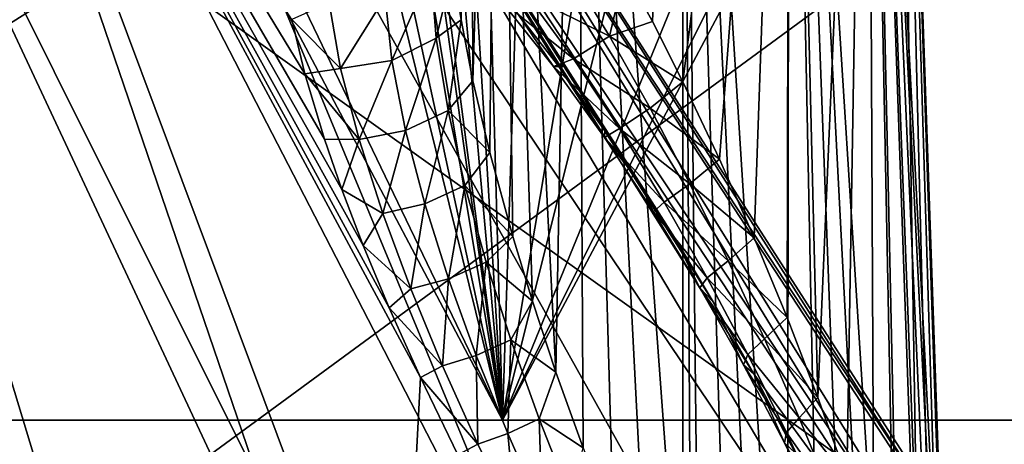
# Model space of a CAD drawing. Header units: millimetres. Extents: x -53 to 54, y -61 to 48.
# Tile 48 of 86: x 6 to 11, y 10 to 12. Entities that reach past the tile are written whole.
import ezdxf

# ---------------------------------------------------------------- set-up
doc = ezdxf.new("R2010")
doc.units = ezdxf.units.MM
doc.header["$LTSCALE"] = 65.185185
for name, color, linetype in [('273', 7, 'CONTINUOUS'), ('280', 7, 'CONTINUOUS'), ('284', 7, 'CONTINUOUS'), ('289', 7, 'CONTINUOUS'), ('30', 7, 'CONTINUOUS'), ('32', 7, 'CONTINUOUS'), ('41', 7, 'CONTINUOUS')]:
    doc.layers.add(name, color=color, linetype=linetype)

msp = doc.modelspace()

# ---------------------------------------------------------------- linework, layer by layer
at = {"layer": '273', "color": 254, "linetype": 'Continuous', "true_color": 0xe3e3e3}
for points in [[(8.366, 12.3197, 5.8218), (8.4053, 12.0596, 5.9638), (8.4507, 16, 5.5001), (8.366, 12.3197, 5.8218)], [(8.4053, 12.0596, 5.9638), (8.4653, 11.7518, 6.1101), (8.4507, 16, 5.5001), (8.4053, 12.0596, 5.9638)], [(8.4507, 16, 5.5001), (8.4653, 11.7518, 6.1101), (8.5948, 16, 6.0377), (8.4507, 16, 5.5001)], [(8.4653, 11.7518, 6.1101), (8.5502, 11.3906, 6.2591), (8.5948, 16, 6.0377), (8.4653, 11.7518, 6.1101)], [(8.5502, 11.3906, 6.2591), (8.6665, 10.9646, 6.4093), (8.5948, 16, 6.0377), (8.5502, 11.3906, 6.2591)], [(8.6665, 10.9646, 6.4093), (8.766, 10.6381, 6.5083), (8.5948, 16, 6.0377), (8.6665, 10.9646, 6.4093)], [(8.766, 10.6381, 6.5083), (8.8846, 10.2799, 6.6021), (8.5948, 16, 6.0377), (8.766, 10.6381, 6.5083)], [(8.5948, 16, 6.0377), (8.8846, 10.2799, 6.6021), (8.9879, 16, 6.4311), (8.5948, 16, 6.0377)], [(8.8846, 10.2799, 6.6021), (9.0216, 9.8973, 6.6857), (8.9879, 16, 6.4311), (8.8846, 10.2799, 6.6021)], [(9.1754, 9.499, 6.7544), (9.3441, 9.0934, 6.8041), (8.9879, 16, 6.4311), (9.1754, 9.499, 6.7544)], [(8.9879, 16, 6.4311), (9.5263, 8.6874, 6.8309), (9.5263, 16, 6.5756), (8.9879, 16, 6.4311)], [(9.0216, 9.8973, 6.6857), (9.1754, 9.499, 6.7544), (8.9879, 16, 6.4311), (9.0216, 9.8973, 6.6857)], [(9.3441, 9.0934, 6.8041), (9.5263, 8.6874, 6.8309), (8.9879, 16, 6.4311), (9.3441, 9.0934, 6.8041)], [(9.3721, 12.0513, 4.2964), (9.2323, 12.3072, 4.3319), (9.5263, 16, 4.4244), (9.3721, 12.0513, 4.2964)], [(9.5263, 11.7474, 4.2759), (9.3721, 12.0513, 4.2964), (9.5263, 16, 4.4244), (9.5263, 11.7474, 4.2759)]]:
    msp.add_3dface(points, dxfattribs=at)
at = {"layer": '280', "color": 254, "linetype": 'Continuous', "true_color": 0xe3e3e3}
for points in [[(4.599, 15.3, 5.4805), (3.5781, 15.3, 6.1955), (6.7191, 8.3, 9.5399), (4.599, 15.3, 5.4805)], [(6.7191, 8.3, 9.5399), (3.5781, 15.3, 6.1955), (5.1825, 8.3, 10.4546), (6.7191, 8.3, 9.5399)], [(3.5786, 15.3, -6.1951), (4.5996, 15.3, -5.4799), (6.4627, 8.3, -9.7155), (3.5786, 15.3, -6.1951)], [(4.9023, 8.3, -10.5889), (3.5786, 15.3, -6.1951), (6.4627, 8.3, -9.7155), (4.9023, 8.3, -10.5889)], [(8.098, 8.3, 8.4012), (4.599, 15.3, 5.4805), (6.7191, 8.3, 9.5399), (8.098, 8.3, 8.4012)], [(5.4813, 15.3, 4.598), (4.599, 15.3, 5.4805), (8.098, 8.3, 8.4012), (5.4813, 15.3, 4.598)], [(6.4627, 8.3, -9.7155), (4.5996, 15.3, -5.4799), (7.8714, 8.3, -8.6139), (6.4627, 8.3, -9.7155)], [(4.5996, 15.3, -5.4799), (5.4818, 15.3, -4.5974), (7.8714, 8.3, -8.6139), (4.5996, 15.3, -5.4799)], [(7.5505, 12.0623, 5.7045), (5.4813, 15.3, 4.598), (7.6159, 11.788, 5.9105), (7.5505, 12.0623, 5.7045)], [(7.6159, 11.788, 5.9105), (5.4813, 15.3, 4.598), (7.715, 11.4579, 6.1236), (7.6159, 11.788, 5.9105)], [(7.715, 11.4579, 6.1236), (5.4813, 15.3, 4.598), (7.8029, 11.2035, 6.2682), (7.715, 11.4579, 6.1236)], [(7.8029, 11.2035, 6.2682), (5.4813, 15.3, 4.598), (7.9109, 10.9202, 6.412), (7.8029, 11.2035, 6.2682)], [(7.9109, 10.9202, 6.412), (5.4813, 15.3, 4.598), (8.0416, 10.6049, 6.5535), (7.9109, 10.9202, 6.412)], [(8.0416, 10.6049, 6.5535), (5.4813, 15.3, 4.598), (8.1998, 10.2528, 6.6903), (8.0416, 10.6049, 6.5535)], [(8.1998, 10.2528, 6.6903), (5.4813, 15.3, 4.598), (8.098, 8.3, 8.4012), (8.1998, 10.2528, 6.6903)], [(5.4818, 15.3, -4.5974), (6.1969, 15.3, -3.5757), (9.0952, 8.3, -7.3099), (5.4818, 15.3, -4.5974)], [(7.8714, 8.3, -8.6139), (5.4818, 15.3, -4.5974), (9.0952, 8.3, -7.3099), (7.8714, 8.3, -8.6139)], [(6.7232, 15.3, 2.4465), (6.1962, 15.3, 3.5768), (8.9, 11.8238, 3.6445), (6.7232, 15.3, 2.4465)], [(8.9, 11.8238, 3.6445), (6.1962, 15.3, 3.5768), (8.6927, 12.0906, 3.6933), (8.9, 11.8238, 3.6445)], [(6.1969, 15.3, -3.5757), (6.7234, 15.3, -2.4459), (10.8782, 8.3, -4.2217), (6.1969, 15.3, -3.5757)], [(9.0952, 8.3, -7.3099), (6.1969, 15.3, -3.5757), (10.1053, 8.3, -5.8343), (9.0952, 8.3, -7.3099)], [(10.1053, 8.3, -5.8343), (6.1969, 15.3, -3.5757), (10.8782, 8.3, -4.2217), (10.1053, 8.3, -5.8343)], [(11.3246, 8.3, 2.8124), (6.7232, 15.3, 2.4465), (9.8837, 10.2718, 3.7515), (11.3246, 8.3, 2.8124)], [(9.8837, 10.2718, 3.7515), (6.7232, 15.3, 2.4465), (9.6787, 10.6354, 3.6824), (9.8837, 10.2718, 3.7515)], [(9.6787, 10.6354, 3.6824), (6.7232, 15.3, 2.4465), (9.484, 10.9597, 3.641), (9.6787, 10.6354, 3.6824)], [(9.484, 10.9597, 3.641), (6.7232, 15.3, 2.4465), (9.3019, 11.2465, 3.6218), (9.484, 10.9597, 3.641)], [(9.3019, 11.2465, 3.6218), (6.7232, 15.3, 2.4465), (9.132, 11.4998, 3.6205), (9.3019, 11.2465, 3.6218)], [(9.132, 11.4998, 3.6205), (6.7232, 15.3, 2.4465), (8.9, 11.8238, 3.6445), (9.132, 11.4998, 3.6205)], [(7.0458, 15.3, 1.242), (6.7232, 15.3, 2.4465), (11.3246, 8.3, 2.8124), (7.0458, 15.3, 1.242)], [(6.7234, 15.3, -2.4459), (7.0458, 15.3, -1.2424), (11.3955, 8.3, -2.5099), (6.7234, 15.3, -2.4459)], [(10.8782, 8.3, -4.2217), (6.7234, 15.3, -2.4459), (11.3955, 8.3, -2.5099), (10.8782, 8.3, -4.2217)], [(11.3955, 8.3, -2.5099), (7.0458, 15.3, -1.2424), (11.6452, 8.3, -0.7391), (11.3955, 8.3, -2.5099)], [(7.1545, 15.3, -0.0006), (7.0458, 15.3, 1.242), (11.6214, 8.3, 1.049), (7.1545, 15.3, -0.0006)], [(11.6214, 8.3, 1.049), (7.0458, 15.3, 1.242), (11.3246, 8.3, 2.8124), (11.6214, 8.3, 1.049)], [(7.0458, 15.3, -1.2424), (7.1545, 15.3, -0.0006), (11.6452, 8.3, -0.7391), (7.0458, 15.3, -1.2424)], [(11.6452, 8.3, -0.7391), (7.1545, 15.3, -0.0006), (11.6214, 8.3, 1.049), (11.6452, 8.3, -0.7391)], [(8.3893, 9.8615, 6.8178), (8.1998, 10.2528, 6.6903), (8.098, 8.3, 8.4012), (8.3893, 9.8615, 6.8178)], [(10.0934, 9.8728, 3.8529), (11.3246, 8.3, 2.8124), (9.8837, 10.2718, 3.7515), (10.0934, 9.8728, 3.8529)]]:
    msp.add_3dface(points, dxfattribs=at)
at = {"layer": '284', "color": 254, "linetype": 'Continuous', "true_color": 0xe3e3e3}
for points in [[(9.5263, 16, 6.5756), (9.5263, 8.6874, 6.8309), (9.5674, 8.6002, 6.8333), (9.5263, 16, 6.5756)], [(9.5263, 11.7474, 4.2759), (9.5263, 16, 4.4244), (10.0647, 16, 4.5689), (9.5263, 11.7474, 4.2759)], [(9.5263, 11.7474, 4.2759), (10.0647, 16, 4.5689), (9.7115, 11.3556, 4.2762), (9.5263, 11.7474, 4.2759)], [(9.5263, 16, 6.5756), (9.6083, 8.515, 6.8344), (9.7667, 8.199, 6.8264), (9.5263, 16, 6.5756)], [(9.6083, 8.515, 6.8344), (9.5263, 16, 6.5756), (9.5674, 8.6002, 6.8333), (9.6083, 8.515, 6.8344)], [(9.5263, 16, 6.5756), (9.7667, 8.199, 6.8264), (9.9151, 7.9258, 6.8006), (9.5263, 16, 6.5756)], [(9.5263, 16, 6.5756), (9.9151, 7.9258, 6.8006), (10.0529, 7.6934, 6.76), (9.5263, 16, 6.5756)], [(9.5263, 16, 6.5756), (10.0529, 7.6934, 6.76), (10.064, 16, 6.4315), (9.5263, 16, 6.5756)], [(9.7115, 11.3556, 4.2762), (10.0647, 16, 4.5689), (9.8867, 10.9578, 4.3014), (9.7115, 11.3556, 4.2762)], [(9.8867, 10.9578, 4.3014), (10.0647, 16, 4.5689), (10.0522, 10.5564, 4.3488), (9.8867, 10.9578, 4.3014)], [(10.0522, 10.5564, 4.3488), (10.0647, 16, 4.5689), (10.2082, 10.1515, 4.417), (10.0522, 10.5564, 4.3488)], [(10.0529, 7.6934, 6.76), (10.2378, 7.4146, 6.677), (10.064, 16, 6.4315), (10.0529, 7.6934, 6.76)], [(10.064, 16, 6.4315), (10.6361, 7.0055, 6.3364), (10.4577, 16, 6.0379), (10.064, 16, 6.4315)], [(10.2378, 7.4146, 6.677), (10.3954, 7.2143, 6.575), (10.064, 16, 6.4315), (10.2378, 7.4146, 6.677)], [(10.3954, 7.2143, 6.575), (10.527, 7.0814, 6.4604), (10.064, 16, 6.4315), (10.3954, 7.2143, 6.575)], [(10.527, 7.0814, 6.4604), (10.6361, 7.0055, 6.3364), (10.064, 16, 6.4315), (10.527, 7.0814, 6.4604)], [(10.0647, 16, 4.5689), (10.4578, 16, 4.9623), (10.2082, 10.1515, 4.417), (10.0647, 16, 4.5689)], [(10.2082, 10.1515, 4.417), (10.4578, 16, 4.9623), (10.3548, 9.7434, 4.5059), (10.2082, 10.1515, 4.417)], [(10.3548, 9.7434, 4.5059), (10.4578, 16, 4.9623), (10.4906, 9.3334, 4.6158), (10.3548, 9.7434, 4.5059)], [(10.4577, 16, 6.0379), (10.9016, 7.4001, 5.5399), (10.6018, 16, 5.4999), (10.4577, 16, 6.0379)], [(10.8898, 7.2006, 5.7303), (10.9016, 7.4001, 5.5399), (10.4577, 16, 6.0379), (10.8898, 7.2006, 5.7303)], [(10.8543, 7.0723, 5.9011), (10.8898, 7.2006, 5.7303), (10.4577, 16, 6.0379), (10.8543, 7.0723, 5.9011)], [(10.7991, 7.0005, 6.0582), (10.8543, 7.0723, 5.9011), (10.4577, 16, 6.0379), (10.7991, 7.0005, 6.0582)], [(10.6361, 7.0055, 6.3364), (10.7991, 7.0005, 6.0582), (10.4577, 16, 6.0379), (10.6361, 7.0055, 6.3364)], [(10.4906, 9.3334, 4.6158), (10.4578, 16, 4.9623), (10.6141, 8.9237, 4.7476), (10.4906, 9.3334, 4.6158)], [(10.4578, 16, 4.9623), (10.7229, 8.515, 4.9038), (10.6141, 8.9237, 4.7476), (10.4578, 16, 4.9623)], [(10.6018, 16, 5.4999), (10.7229, 8.515, 4.9038), (10.4578, 16, 4.9623), (10.6018, 16, 5.4999)], [(10.7963, 8.1945, 5.0477), (10.7229, 8.515, 4.9038), (10.6018, 16, 5.4999), (10.7963, 8.1945, 5.0477)], [(10.8486, 7.9176, 5.1916), (10.7963, 8.1945, 5.0477), (10.6018, 16, 5.4999), (10.8486, 7.9176, 5.1916)], [(10.8822, 7.6811, 5.3342), (10.8486, 7.9176, 5.1916), (10.6018, 16, 5.4999), (10.8822, 7.6811, 5.3342)], [(10.9016, 7.4001, 5.5399), (10.8822, 7.6811, 5.3342), (10.6018, 16, 5.4999), (10.9016, 7.4001, 5.5399)]]:
    msp.add_3dface(points, dxfattribs=at)
at = {"layer": '289', "color": 254, "linetype": 'Continuous', "true_color": 0xe3e3e3}
for points in [[(8.0215, 12.1771, 5.4683), (8.0551, 11.8542, 5.7183), (8.2523, 12.3067, 5.5746), (8.0215, 12.1771, 5.4683)], [(8.2523, 12.3067, 5.5746), (8.0551, 11.8542, 5.7183), (8.2794, 11.9677, 5.7973), (8.2523, 12.3067, 5.5746)], [(8.366, 12.3197, 5.8218), (8.2523, 12.3067, 5.5746), (8.2794, 11.9677, 5.7973), (8.366, 12.3197, 5.8218)], [(8.4053, 12.0596, 5.9638), (8.366, 12.3197, 5.8218), (8.2794, 11.9677, 5.7973), (8.4053, 12.0596, 5.9638)], [(9.1548, 11.9774, 4.2731), (8.7399, 12.1856, 4.2162), (8.948, 12.3158, 4.3626), (9.1548, 11.9774, 4.2731)], [(9.2323, 12.3072, 4.3319), (9.1548, 11.9774, 4.2731), (8.948, 12.3158, 4.3626), (9.2323, 12.3072, 4.3319)], [(9.2323, 12.3072, 4.3319), (9.3721, 12.0513, 4.2964), (9.1548, 11.9774, 4.2731), (9.2323, 12.3072, 4.3319)], [(7.7381, 12.1467, 5.4798), (7.5505, 12.0623, 5.7045), (7.7967, 11.8146, 5.7519), (7.7381, 12.1467, 5.4798)], [(7.7381, 12.1467, 5.4798), (7.7967, 11.8146, 5.7519), (8.0215, 12.1771, 5.4683), (7.7381, 12.1467, 5.4798)], [(8.0215, 12.1771, 5.4683), (7.7967, 11.8146, 5.7519), (8.0551, 11.8542, 5.7183), (8.0215, 12.1771, 5.4683)], [(8.9734, 11.8636, 4.1185), (8.6071, 12.1556, 3.9648), (8.7399, 12.1856, 4.2162), (8.9734, 11.8636, 4.1185)], [(8.8727, 11.8241, 3.8776), (8.6071, 12.1556, 3.9648), (8.9734, 11.8636, 4.1185), (8.8727, 11.8241, 3.8776)], [(8.8727, 11.8241, 3.8776), (8.6927, 12.0906, 3.6933), (8.6071, 12.1556, 3.9648), (8.8727, 11.8241, 3.8776)], [(8.9734, 11.8636, 4.1185), (8.7399, 12.1856, 4.2162), (9.1548, 11.9774, 4.2731), (8.9734, 11.8636, 4.1185)], [(8.9, 11.8238, 3.6445), (8.6927, 12.0906, 3.6933), (8.8727, 11.8241, 3.8776), (8.9, 11.8238, 3.6445)], [(7.5505, 12.0623, 5.7045), (7.6159, 11.788, 5.9105), (7.7967, 11.8146, 5.7519), (7.5505, 12.0623, 5.7045)], [(8.4053, 12.0596, 5.9638), (8.2794, 11.9677, 5.7973), (8.3393, 11.6018, 6.0002), (8.4053, 12.0596, 5.9638)], [(8.4653, 11.7518, 6.1101), (8.4053, 12.0596, 5.9638), (8.3393, 11.6018, 6.0002), (8.4653, 11.7518, 6.1101)], [(9.3721, 12.0513, 4.2964), (9.5263, 11.7474, 4.2759), (9.1548, 11.9774, 4.2731), (9.3721, 12.0513, 4.2964)], [(8.0551, 11.8542, 5.7183), (8.1246, 11.5002, 5.9464), (8.2794, 11.9677, 5.7973), (8.0551, 11.8542, 5.7183)], [(8.2794, 11.9677, 5.7973), (8.1246, 11.5002, 5.9464), (8.3393, 11.6018, 6.0002), (8.2794, 11.9677, 5.7973)], [(9.3598, 11.613, 4.223), (8.9734, 11.8636, 4.1185), (9.1548, 11.9774, 4.2731), (9.3598, 11.613, 4.223)], [(9.5263, 11.7474, 4.2759), (9.3598, 11.613, 4.223), (9.1548, 11.9774, 4.2731), (9.5263, 11.7474, 4.2759)], [(7.7967, 11.8146, 5.7519), (7.8904, 11.4549, 5.9951), (8.0551, 11.8542, 5.7183), (7.7967, 11.8146, 5.7519)], [(8.0551, 11.8542, 5.7183), (7.8904, 11.4549, 5.9951), (8.1246, 11.5002, 5.9464), (8.0551, 11.8542, 5.7183)], [(9.2051, 11.5112, 4.0641), (8.8727, 11.8241, 3.8776), (8.9734, 11.8636, 4.1185), (9.2051, 11.5112, 4.0641)], [(9.2051, 11.5112, 4.0641), (8.9734, 11.8636, 4.1185), (9.3598, 11.613, 4.223), (9.2051, 11.5112, 4.0641)], [(7.7967, 11.8146, 5.7519), (7.6159, 11.788, 5.9105), (7.8904, 11.4549, 5.9951), (7.7967, 11.8146, 5.7519)], [(9.1295, 11.466, 3.8364), (8.8727, 11.8241, 3.8776), (9.2051, 11.5112, 4.0641), (9.1295, 11.466, 3.8364)], [(9.1295, 11.466, 3.8364), (8.9, 11.8238, 3.6445), (8.8727, 11.8241, 3.8776), (9.1295, 11.466, 3.8364)], [(9.132, 11.4998, 3.6205), (8.9, 11.8238, 3.6445), (9.1295, 11.466, 3.8364), (9.132, 11.4998, 3.6205)], [(7.6159, 11.788, 5.9105), (7.715, 11.4579, 6.1236), (7.8904, 11.4549, 5.9951), (7.6159, 11.788, 5.9105)], [(8.5502, 11.3906, 6.2591), (8.4653, 11.7518, 6.1101), (8.3393, 11.6018, 6.0002), (8.5502, 11.3906, 6.2591)], [(9.5263, 11.7474, 4.2759), (9.7115, 11.3556, 4.2762), (9.3598, 11.613, 4.223), (9.5263, 11.7474, 4.2759)], [(8.1246, 11.5002, 5.9464), (8.222, 11.1305, 6.1492), (8.3393, 11.6018, 6.0002), (8.1246, 11.5002, 5.9464)], [(8.3393, 11.6018, 6.0002), (8.222, 11.1305, 6.1492), (8.4249, 11.223, 6.1808), (8.3393, 11.6018, 6.0002)], [(8.5502, 11.3906, 6.2591), (8.3393, 11.6018, 6.0002), (8.4249, 11.223, 6.1808), (8.5502, 11.3906, 6.2591)], [(9.5608, 11.2314, 4.206), (9.2051, 11.5112, 4.0641), (9.3598, 11.613, 4.223), (9.5608, 11.2314, 4.206)], [(9.7115, 11.3556, 4.2762), (9.5608, 11.2314, 4.206), (9.3598, 11.613, 4.223), (9.7115, 11.3556, 4.2762)], [(7.8904, 11.4549, 5.9951), (8.0104, 11.0817, 6.2086), (8.1246, 11.5002, 5.9464), (7.8904, 11.4549, 5.9951)], [(8.1246, 11.5002, 5.9464), (8.0104, 11.0817, 6.2086), (8.222, 11.1305, 6.1492), (8.1246, 11.5002, 5.9464)], [(9.4315, 11.1387, 4.0461), (9.1295, 11.466, 3.8364), (9.2051, 11.5112, 4.0641), (9.4315, 11.1387, 4.0461)], [(9.3019, 11.2465, 3.6218), (9.132, 11.4998, 3.6205), (9.1295, 11.466, 3.8364), (9.3019, 11.2465, 3.6218)], [(9.4315, 11.1387, 4.0461), (9.2051, 11.5112, 4.0641), (9.5608, 11.2314, 4.206), (9.4315, 11.1387, 4.0461)], [(7.715, 11.4579, 6.1236), (7.8029, 11.2035, 6.2682), (7.8904, 11.4549, 5.9951), (7.715, 11.4579, 6.1236)], [(7.8904, 11.4549, 5.9951), (7.8029, 11.2035, 6.2682), (8.0104, 11.0817, 6.2086), (7.8904, 11.4549, 5.9951)], [(9.3767, 11.09, 3.8328), (9.1295, 11.466, 3.8364), (9.4315, 11.1387, 4.0461), (9.3767, 11.09, 3.8328)], [(9.3767, 11.09, 3.8328), (9.3019, 11.2465, 3.6218), (9.1295, 11.466, 3.8364), (9.3767, 11.09, 3.8328)], [(8.6665, 10.9646, 6.4093), (8.5502, 11.3906, 6.2591), (8.4249, 11.223, 6.1808), (8.6665, 10.9646, 6.4093)], [(9.7115, 11.3556, 4.2762), (9.8867, 10.9578, 4.3014), (9.5608, 11.2314, 4.206), (9.7115, 11.3556, 4.2762)], [(9.484, 10.9597, 3.641), (9.3019, 11.2465, 3.6218), (9.3767, 11.09, 3.8328), (9.484, 10.9597, 3.641)], [(7.8029, 11.2035, 6.2682), (7.9109, 10.9202, 6.412), (8.0104, 11.0817, 6.2086), (7.8029, 11.2035, 6.2682)], [(8.222, 11.1305, 6.1492), (8.3421, 10.751, 6.3279), (8.4249, 11.223, 6.1808), (8.222, 11.1305, 6.1492)], [(8.4249, 11.223, 6.1808), (8.3421, 10.751, 6.3279), (8.5316, 10.8363, 6.3404), (8.4249, 11.223, 6.1808)], [(8.6665, 10.9646, 6.4093), (8.4249, 11.223, 6.1808), (8.5316, 10.8363, 6.3404), (8.6665, 10.9646, 6.4093)], [(9.7542, 10.8416, 4.2179), (9.4315, 11.1387, 4.0461), (9.5608, 11.2314, 4.206), (9.7542, 10.8416, 4.2179)], [(9.8867, 10.9578, 4.3014), (9.7542, 10.8416, 4.2179), (9.5608, 11.2314, 4.206), (9.8867, 10.9578, 4.3014)], [(8.0104, 11.0817, 6.2086), (8.1518, 10.7001, 6.3949), (8.222, 11.1305, 6.1492), (8.0104, 11.0817, 6.2086)], [(8.222, 11.1305, 6.1492), (8.1518, 10.7001, 6.3949), (8.3421, 10.751, 6.3279), (8.222, 11.1305, 6.1492)], [(9.6484, 10.7563, 4.06), (9.3767, 11.09, 3.8328), (9.4315, 11.1387, 4.0461), (9.6484, 10.7563, 4.06)], [(9.6484, 10.7563, 4.06), (9.4315, 11.1387, 4.0461), (9.7542, 10.8416, 4.2179), (9.6484, 10.7563, 4.06)], [(8.0104, 11.0817, 6.2086), (7.9109, 10.9202, 6.412), (8.1518, 10.7001, 6.3949), (8.0104, 11.0817, 6.2086)], [(9.6111, 10.7054, 3.8615), (9.3767, 11.09, 3.8328), (9.6484, 10.7563, 4.06), (9.6111, 10.7054, 3.8615)], [(9.6111, 10.7054, 3.8615), (9.484, 10.9597, 3.641), (9.3767, 11.09, 3.8328), (9.6111, 10.7054, 3.8615)], [(8.766, 10.6381, 6.5083), (8.6665, 10.9646, 6.4093), (8.5316, 10.8363, 6.3404), (8.766, 10.6381, 6.5083)], [(9.6787, 10.6354, 3.6824), (9.484, 10.9597, 3.641), (9.6111, 10.7054, 3.8615), (9.6787, 10.6354, 3.6824)], [(9.8867, 10.9578, 4.3014), (10.0522, 10.5564, 4.3488), (9.7542, 10.8416, 4.2179), (9.8867, 10.9578, 4.3014)], [(7.9109, 10.9202, 6.412), (8.0416, 10.6049, 6.5535), (8.1518, 10.7001, 6.3949), (7.9109, 10.9202, 6.412)], [(8.3421, 10.751, 6.3279), (8.4822, 10.3637, 6.484), (8.5316, 10.8363, 6.3404), (8.3421, 10.751, 6.3279)], [(8.5316, 10.8363, 6.3404), (8.4822, 10.3637, 6.484), (8.6569, 10.443, 6.4801), (8.5316, 10.8363, 6.3404)], [(8.766, 10.6381, 6.5083), (8.5316, 10.8363, 6.3404), (8.6569, 10.443, 6.4801), (8.766, 10.6381, 6.5083)], [(9.9383, 10.4478, 4.2562), (9.6484, 10.7563, 4.06), (9.7542, 10.8416, 4.2179), (9.9383, 10.4478, 4.2562)], [(10.0522, 10.5564, 4.3488), (9.9383, 10.4478, 4.2562), (9.7542, 10.8416, 4.2179), (10.0522, 10.5564, 4.3488)], [(8.1518, 10.7001, 6.3949), (8.3121, 10.3116, 6.5563), (8.3421, 10.751, 6.3279), (8.1518, 10.7001, 6.3949)], [(8.3421, 10.751, 6.3279), (8.3121, 10.3116, 6.5563), (8.4822, 10.3637, 6.484), (8.3421, 10.751, 6.3279)], [(9.8541, 10.3685, 4.1029), (9.6111, 10.7054, 3.8615), (9.6484, 10.7563, 4.06), (9.8541, 10.3685, 4.1029)], [(9.8541, 10.3685, 4.1029), (9.6484, 10.7563, 4.06), (9.9383, 10.4478, 4.2562), (9.8541, 10.3685, 4.1029)], [(8.1518, 10.7001, 6.3949), (8.0416, 10.6049, 6.5535), (8.3121, 10.3116, 6.5563), (8.1518, 10.7001, 6.3949)], [(9.8316, 10.3163, 3.9192), (9.6111, 10.7054, 3.8615), (9.8541, 10.3685, 4.1029), (9.8316, 10.3163, 3.9192)], [(9.8316, 10.3163, 3.9192), (9.6787, 10.6354, 3.6824), (9.6111, 10.7054, 3.8615), (9.8316, 10.3163, 3.9192)], [(8.0416, 10.6049, 6.5535), (8.1998, 10.2528, 6.6903), (8.3121, 10.3116, 6.5563), (8.0416, 10.6049, 6.5535)], [(8.8846, 10.2799, 6.6021), (8.766, 10.6381, 6.5083), (8.6569, 10.443, 6.4801), (8.8846, 10.2799, 6.6021)], [(9.8837, 10.2718, 3.7515), (9.6787, 10.6354, 3.6824), (9.8316, 10.3163, 3.9192), (9.8837, 10.2718, 3.7515)], [(10.0522, 10.5564, 4.3488), (10.2082, 10.1515, 4.417), (9.9383, 10.4478, 4.2562), (10.0522, 10.5564, 4.3488)], [(10.1135, 10.0492, 4.3196), (9.8541, 10.3685, 4.1029), (9.9383, 10.4478, 4.2562), (10.1135, 10.0492, 4.3196)], [(10.2082, 10.1515, 4.417), (10.1135, 10.0492, 4.3196), (9.9383, 10.4478, 4.2562), (10.2082, 10.1515, 4.417)], [(8.4822, 10.3637, 6.484), (8.6408, 9.9692, 6.618), (8.6569, 10.443, 6.4801), (8.4822, 10.3637, 6.484)], [(8.6569, 10.443, 6.4801), (8.6408, 9.9692, 6.618), (8.7999, 10.0435, 6.6002), (8.6569, 10.443, 6.4801)], [(8.8846, 10.2799, 6.6021), (8.6569, 10.443, 6.4801), (8.7999, 10.0435, 6.6002), (8.8846, 10.2799, 6.6021)], [(8.3121, 10.3116, 6.5563), (8.4904, 9.9164, 6.6936), (8.4822, 10.3637, 6.484), (8.3121, 10.3116, 6.5563)], [(8.4822, 10.3637, 6.484), (8.4904, 9.9164, 6.6936), (8.6408, 9.9692, 6.618), (8.4822, 10.3637, 6.484)], [(10.0491, 9.9749, 4.1728), (9.8316, 10.3163, 3.9192), (9.8541, 10.3685, 4.1029), (10.0491, 9.9749, 4.1728)], [(10.0491, 9.9749, 4.1728), (9.8541, 10.3685, 4.1029), (10.1135, 10.0492, 4.3196), (10.0491, 9.9749, 4.1728)], [(8.3121, 10.3116, 6.5563), (8.1998, 10.2528, 6.6903), (8.4904, 9.9164, 6.6936), (8.3121, 10.3116, 6.5563)], [(10.0392, 9.9221, 4.0044), (9.8316, 10.3163, 3.9192), (10.0491, 9.9749, 4.1728), (10.0392, 9.9221, 4.0044)], [(10.0392, 9.9221, 4.0044), (9.8837, 10.2718, 3.7515), (9.8316, 10.3163, 3.9192), (10.0392, 9.9221, 4.0044)], [(8.1998, 10.2528, 6.6903), (8.3893, 9.8615, 6.8178), (8.4904, 9.9164, 6.6936), (8.1998, 10.2528, 6.6903)], [(9.0216, 9.8973, 6.6857), (8.8846, 10.2799, 6.6021), (8.7999, 10.0435, 6.6002), (9.0216, 9.8973, 6.6857)], [(10.0934, 9.8728, 3.8529), (9.8837, 10.2718, 3.7515), (10.0392, 9.9221, 4.0044), (10.0934, 9.8728, 3.8529)], [(10.2082, 10.1515, 4.417), (10.3548, 9.7434, 4.5059), (10.1135, 10.0492, 4.3196), (10.2082, 10.1515, 4.417)], [(10.2789, 9.6475, 4.4067), (10.0491, 9.9749, 4.1728), (10.1135, 10.0492, 4.3196), (10.2789, 9.6475, 4.4067)], [(10.3548, 9.7434, 4.5059), (10.2789, 9.6475, 4.4067), (10.1135, 10.0492, 4.3196), (10.3548, 9.7434, 4.5059)], [(8.6408, 9.9692, 6.618), (8.8154, 9.5719, 6.7289), (8.7999, 10.0435, 6.6002), (8.6408, 9.9692, 6.618)], [(8.7999, 10.0435, 6.6002), (8.8154, 9.5719, 6.7289), (8.958, 9.6418, 6.6998), (8.7999, 10.0435, 6.6002)], [(9.0216, 9.8973, 6.6857), (8.7999, 10.0435, 6.6002), (8.958, 9.6418, 6.6998), (9.0216, 9.8973, 6.6857)], [(8.4904, 9.9164, 6.6936), (8.6839, 9.5189, 6.8061), (8.6408, 9.9692, 6.618), (8.4904, 9.9164, 6.6936)], [(8.6408, 9.9692, 6.618), (8.6839, 9.5189, 6.8061), (8.8154, 9.5719, 6.7289), (8.6408, 9.9692, 6.618)], [(10.2326, 9.5775, 4.2685), (10.0392, 9.9221, 4.0044), (10.0491, 9.9749, 4.1728), (10.2326, 9.5775, 4.2685)], [(10.2326, 9.5775, 4.2685), (10.0491, 9.9749, 4.1728), (10.2789, 9.6475, 4.4067), (10.2326, 9.5775, 4.2685)], [(8.4904, 9.9164, 6.6936), (8.3893, 9.8615, 6.8178), (8.6839, 9.5189, 6.8061), (8.4904, 9.9164, 6.6936)], [(10.2335, 9.5245, 4.1157), (10.0392, 9.9221, 4.0044), (10.2326, 9.5775, 4.2685), (10.2335, 9.5245, 4.1157)], [(10.2335, 9.5245, 4.1157), (10.0934, 9.8728, 3.8529), (10.0392, 9.9221, 4.0044), (10.2335, 9.5245, 4.1157)]]:
    msp.add_3dface(points, dxfattribs=at)
at = {"layer": '30', "color": 7, "linetype": 'Continuous', "true_color": 0xe0f2ff}
for points in [[(3.8568, 38.7023, 21.9386), (3.6208, 30.2591, 22.5811), (8.6145, 10.0376, 22.7146), (3.8568, 38.7023, 21.9386)], [(7.0749, 20.9644, 22.4348), (3.8568, 38.7023, 21.9386), (8.6145, 10.0376, 22.7146), (7.0749, 20.9644, 22.4348)], [(3.6208, 30.2591, 22.5811), (3.3599, 20.9644, 23.2828), (8.6145, 10.0376, 22.7146), (3.6208, 30.2591, 22.5811)], [(3.3599, 20.9644, 23.2828), (3.1747, 20.3361, 23.3534), (8.6145, 10.0376, 22.7146), (3.3599, 20.9644, 23.2828)], [(7.2681, 20.3431, 22.419), (7.0749, 20.9644, 22.4348), (8.6145, 10.0376, 22.7146), (7.2681, 20.3431, 22.419)], [(8.6145, 10.0376, 22.7146), (3.1747, 20.3361, 23.3534), (2.9282, 10.0376, 24.1161), (8.6145, 10.0376, 22.7146)], [(7.7261, 19.8907, 22.299), (7.2681, 20.3431, 22.419), (8.6145, 10.0376, 22.7146), (7.7261, 19.8907, 22.299)], [(8.0218, 19.7654, 22.2037), (7.7261, 19.8907, 22.299), (8.6145, 10.0376, 22.7146), (8.0218, 19.7654, 22.2037)], [(8.3448, 19.7211, 22.0877), (8.0218, 19.7654, 22.2037), (8.6145, 10.0376, 22.7146), (8.3448, 19.7211, 22.0877)], [(10.2446, 19.7211, 21.2732), (8.3448, 19.7211, 22.0877), (8.6145, 10.0376, 22.7146), (10.2446, 19.7211, 21.2732)], [(13.8001, 10.0376, 19.993), (10.2446, 19.7211, 21.2732), (8.6145, 10.0376, 22.7146), (13.8001, 10.0376, 19.993)], [(12.0659, 19.7211, 20.2957), (10.2446, 19.7211, 21.2732), (13.8001, 10.0376, 19.993), (12.0659, 19.7211, 20.2957)]]:
    msp.add_3dface(points, dxfattribs=at)
at = {"layer": '32', "color": 7, "linetype": 'Continuous', "true_color": 0xe0f2ff}
for points in [[(8.6145, 10.0376, -22.7146), (11.2582, 15.0046, -21.1317), (13.8001, 10.0376, -19.993), (8.6145, 10.0376, -22.7146)], [(10.7825, 14.3801, -21.4275), (11.2582, 15.0046, -21.1317), (8.6145, 10.0376, -22.7146), (10.7825, 14.3801, -21.4275)], [(10.1763, 13.8568, -21.7626), (10.7825, 14.3801, -21.4275), (8.6145, 10.0376, -22.7146), (10.1763, 13.8568, -21.7626)], [(5.312, 14.2928, -23.3983), (6.5054, 13.4837, -23.1541), (2.9282, 10.0376, -24.1161), (5.312, 14.2928, -23.3983)], [(9.4738, 13.4712, -22.1071), (10.1763, 13.8568, -21.7626), (8.6145, 10.0376, -22.7146), (9.4738, 13.4712, -22.1071)], [(6.5054, 13.4837, -23.1541), (7.9342, 13.1764, -22.7271), (2.9282, 10.0376, -24.1161), (6.5054, 13.4837, -23.1541)], [(8.7165, 13.2431, -22.4337), (9.4738, 13.4712, -22.1071), (8.6145, 10.0376, -22.7146), (8.7165, 13.2431, -22.4337)], [(7.9342, 13.1764, -22.7271), (8.7165, 13.2431, -22.4337), (8.6145, 10.0376, -22.7146), (7.9342, 13.1764, -22.7271)], [(2.9282, 10.0376, -24.1161), (7.9342, 13.1764, -22.7271), (8.6145, 10.0376, -22.7146), (2.9282, 10.0376, -24.1161)]]:
    msp.add_3dface(points, dxfattribs=at)
at = {"layer": '41', "color": 7, "linetype": 'Continuous', "true_color": 0xe0f2ff}
for points in [[(5.9059, 13, 22.0412), (11.4094, 13, 19.7616), (5.9601, 9, 22.2437), (5.9059, 13, 22.0412)], [(11.5142, 9, -19.9431), (5.9059, 13, -22.0412), (5.9601, 9, -22.2437), (11.5142, 9, -19.9431)], [(11.4094, 13, -19.7616), (5.9059, 13, -22.0412), (11.5142, 9, -19.9431), (11.4094, 13, -19.7616)], [(5.9601, 9, 22.2437), (11.4094, 13, 19.7616), (11.5142, 9, 19.9431), (5.9601, 9, 22.2437)]]:
    msp.add_3dface(points, dxfattribs=at)

doc.saveas('drawing.dxf')
